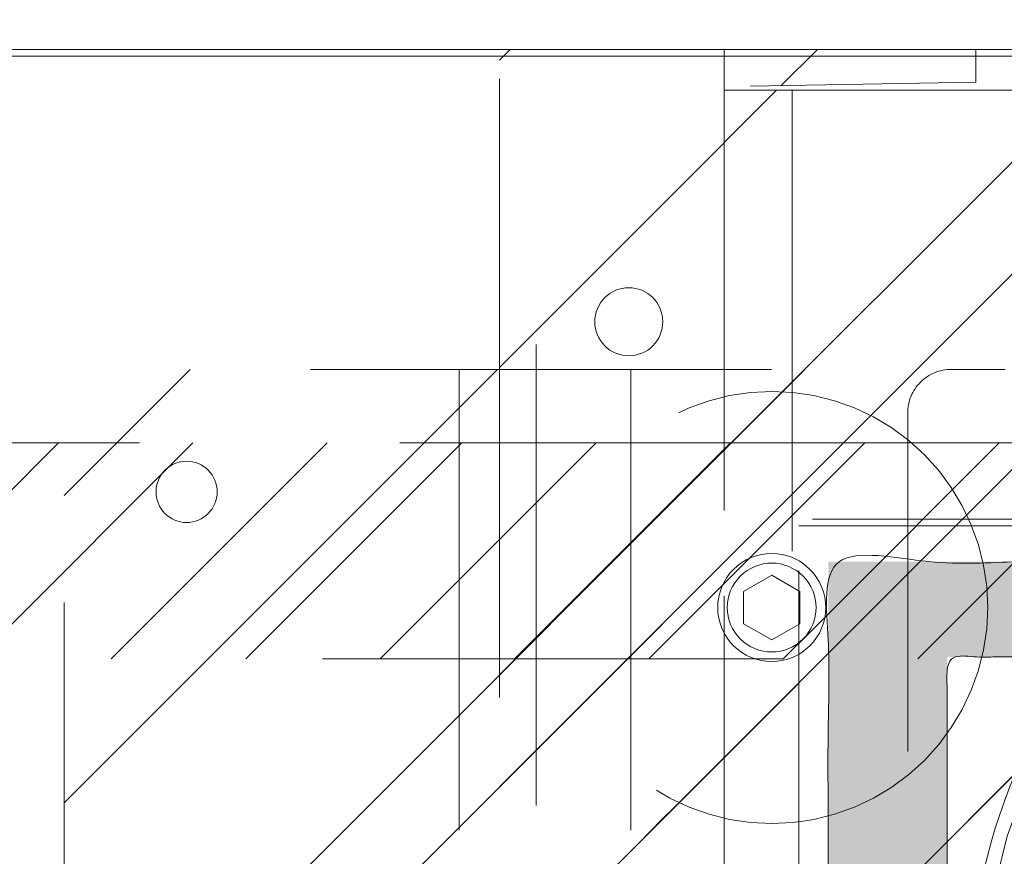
# Model space of a CAD drawing. Header units: inches. Extents: x -462 to -293, y -254 to -12.
# Tile 8 of 89: x -420.73 to -417.88, y -18.53 to -16.11. Entities that reach past the tile are written whole.
import ezdxf

# ---------------------------------------------------------------- set-up
doc = ezdxf.new("R2010")
doc.units = ezdxf.units.IN
doc.header["$LTSCALE"] = 32
doc.header["$MEASUREMENT"] = 0
doc.linetypes.add('Dash Style-1', pattern=[0.083328, 0.041656, -0.041672])
for name, color, linetype, lineweight in [('Black', 7, 'Continuous', 18), ('DashLine', 7, 'Dash Style-1', 13), ('DashLineFill', 7, 'Dash Style-1', 13), ('Drawing', 7, 'Continuous', 18), ('Metal-Black', 7, 'Continuous', 18), ('Metal-DeskStructure', 7, 'Continuous', 13), ('None', 7, 'Continuous', 18), ('Plastic-BracketCover', 7, 'Continuous', 13), ('SolidLine', 7, 'Continuous', 15), ('Wood_1-H', 7, 'Continuous', 13)]:
    doc.layers.add(name, color=color, linetype=linetype, lineweight=lineweight)
doc.layers.add('Electrical', color=1, linetype='Dash Style-1', lineweight=15, true_color=0xff0000)
doc.layers.add('Metal-Leg', color=7, linetype='Continuous', lineweight=18, true_color=0x4c4c4c)
pattern_1 = [(45, (0, 0), (-1.61301565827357, 1.935715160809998), []), (45, (-1.0608, 1.0608), (-0.4723460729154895, 0.4167612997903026), [])]

# ---------------------------------------------------------------- blocks, each defined once
blk = doc.blocks.new('Group-14')
at = {"layer": 'SolidLine', "flags": 128}
blk.add_lwpolyline([(-76.83070866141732, -2.559055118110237), (-29.66636220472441, -2.559055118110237), (-29.66636220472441, -2.578740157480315), (-76.83070866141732, -2.578740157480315)], close=True, dxfattribs=at)
blk = doc.blocks.new('Group-21')
at = {"layer": 'None'}
blk.add_blockref('Group-14', (0, 0), dxfattribs=at)
blk = doc.blocks.new('1BRPT8_Cover (2D)')
at = {"layer": 'DashLineFill', "linetype": 'Continuous', "lineweight": 13}
h = blk.add_hatch(dxfattribs=at)
h.set_pattern_fill('Steel', color=253, style=0, pattern_type=2)
h.set_pattern_definition(pattern_1)
h.paths.add_polyline_path([(-1.594488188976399, -8.763779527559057), (-2.322834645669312, -8.763779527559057), (-2.322834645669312, -8.751066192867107), (-2.826068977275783, -8.742282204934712), (-2.866441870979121, -8.70280193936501), (-2.866441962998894, -6.672971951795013), (-2.84717538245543, -6.653289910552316), (-2.322834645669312, -6.644137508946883), (-2.322834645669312, -6.584208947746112), (-2.847175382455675, -6.575056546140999), (-2.866441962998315, -6.555374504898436), (-2.866441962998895, -4.468247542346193), (-2.847175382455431, -4.448565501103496), (-2.322834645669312, -4.439413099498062), (-2.322834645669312, -4.37948453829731), (-2.847175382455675, -4.370332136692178), (-2.866441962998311, -4.350650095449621), (-2.866441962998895, -2.263523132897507), (-2.847175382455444, -2.243841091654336), (-2.322834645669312, -2.234688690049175), (-2.322834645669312, -2.174760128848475), (-2.847175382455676, -2.165607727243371), (-2.866441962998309, -2.145925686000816), (-2.866441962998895, -0.05879872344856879), (-2.847175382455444, -0.03911668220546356), (-2.322834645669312, -0.02996428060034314), (-2.322834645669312, 0.02996428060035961), (-2.847175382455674, 0.03911668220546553), (-2.866441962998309, 0.05879872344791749), (-2.866441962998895, 2.145925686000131), (-2.847175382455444, 2.165607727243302), (-2.322834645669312, 2.174760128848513), (-2.322834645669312, 2.234688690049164), (-2.847175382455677, 2.243841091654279), (-2.866441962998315, 2.263523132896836), (-2.866441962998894, 4.350650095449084), (-2.84717538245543, 4.37033213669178), (-2.322834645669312, 4.379484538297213), (-2.322834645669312, 4.439413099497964), (-2.847175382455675, 4.448565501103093), (-2.866441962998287, 4.46824754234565), (-2.865499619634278, 6.55537450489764), (-2.84717538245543, 6.575056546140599), (-2.322834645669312, 6.584208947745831), (-2.322834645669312, 6.644137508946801), (-2.847175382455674, 6.653289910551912), (-2.866441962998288, 6.672971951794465), (-2.866441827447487, 8.702801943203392), (-2.826068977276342, 8.742282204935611), (-1.594488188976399, 8.763779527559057), (-1.594488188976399, 8.858267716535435), (-2.97244094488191, 8.858267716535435), (-2.97244094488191, -8.858267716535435), (-1.594488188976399, -8.858267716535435)])
h = blk.add_hatch(dxfattribs=at)
h.set_pattern_fill('Steel', color=253, style=0, pattern_type=2)
h.set_pattern_definition(pattern_1)
h.paths.add_polyline_path([(-2.322834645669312, 8.858267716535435), (-2.322834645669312, -8.858267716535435), (-2.97244094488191, -8.858267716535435), (-2.97244094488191, 8.858267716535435)])
at = {"layer": 'DashLineFill', "flags": 128}
for points in [[(-1.594488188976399, -8.763779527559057), (-2.322834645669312, -8.763779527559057), (-2.322834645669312, -8.751066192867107), (-2.826068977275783, -8.742282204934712), (-2.866441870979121, -8.70280193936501), (-2.866441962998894, -6.672971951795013), (-2.84717538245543, -6.653289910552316), (-2.322834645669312, -6.644137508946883), (-2.322834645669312, -6.584208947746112), (-2.847175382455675, -6.575056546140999), (-2.866441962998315, -6.555374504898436), (-2.866441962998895, -4.468247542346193), (-2.847175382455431, -4.448565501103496), (-2.322834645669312, -4.439413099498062), (-2.322834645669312, -4.37948453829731), (-2.847175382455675, -4.370332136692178), (-2.866441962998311, -4.350650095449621), (-2.866441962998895, -2.263523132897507), (-2.847175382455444, -2.243841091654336), (-2.322834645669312, -2.234688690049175), (-2.322834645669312, -2.174760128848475), (-2.847175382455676, -2.165607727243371), (-2.866441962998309, -2.145925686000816), (-2.866441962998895, -0.05879872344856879), (-2.847175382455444, -0.03911668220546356), (-2.322834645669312, -0.02996428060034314), (-2.322834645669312, 0.02996428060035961), (-2.847175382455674, 0.03911668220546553), (-2.866441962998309, 0.05879872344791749), (-2.866441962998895, 2.145925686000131), (-2.847175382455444, 2.165607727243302), (-2.322834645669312, 2.174760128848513), (-2.322834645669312, 2.234688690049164), (-2.847175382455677, 2.243841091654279), (-2.866441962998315, 2.263523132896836), (-2.866441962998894, 4.350650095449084), (-2.84717538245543, 4.37033213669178), (-2.322834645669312, 4.379484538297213), (-2.322834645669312, 4.439413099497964), (-2.847175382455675, 4.448565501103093), (-2.866441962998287, 4.46824754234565), (-2.865499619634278, 6.55537450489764), (-2.84717538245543, 6.575056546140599), (-2.322834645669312, 6.584208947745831), (-2.322834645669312, 6.644137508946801), (-2.847175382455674, 6.653289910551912), (-2.866441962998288, 6.672971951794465), (-2.866441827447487, 8.702801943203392), (-2.826068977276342, 8.742282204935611), (-1.594488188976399, 8.763779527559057), (-1.594488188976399, 8.858267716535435), (-2.97244094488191, 8.858267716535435), (-2.97244094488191, -8.858267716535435), (-1.594488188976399, -8.858267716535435)], [(-2.322834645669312, 8.858267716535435), (-2.322834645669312, -8.858267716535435), (-2.97244094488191, -8.858267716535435), (-2.97244094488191, 8.858267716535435)]]:
    blk.add_lwpolyline(points, close=True, dxfattribs=at)
at = {"layer": 'SolidLine', "flags": 128}
blk.add_lwpolyline([(-2.500000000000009, 8.070866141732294), (-2.500473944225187, 8.061218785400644), (-2.501891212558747, 8.051664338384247), (-2.504238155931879, 8.042294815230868), (-2.507492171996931, 8.033200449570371), (-2.511621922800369, 8.024468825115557), (-2.516587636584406, 8.016184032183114), (-2.522341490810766, 8.008425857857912), (-2.528828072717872, 8.001269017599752), (-2.535984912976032, 7.994782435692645), (-2.543743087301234, 7.989028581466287), (-2.552027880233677, 7.984062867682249), (-2.560759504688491, 7.979933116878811), (-2.569853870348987, 7.976679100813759), (-2.579223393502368, 7.974332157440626), (-2.588777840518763, 7.972914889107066), (-2.598425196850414, 7.972440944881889), (-2.608072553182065, 7.972914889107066), (-2.61762700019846, 7.974332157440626), (-2.626996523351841, 7.976679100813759), (-2.636090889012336, 7.979933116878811), (-2.644822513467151, 7.984062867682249), (-2.653107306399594, 7.989028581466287), (-2.660865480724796, 7.994782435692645), (-2.668022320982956, 8.001269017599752), (-2.674508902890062, 8.008425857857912), (-2.680262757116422, 8.016184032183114), (-2.685228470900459, 8.024468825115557), (-2.689358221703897, 8.033200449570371), (-2.692612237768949, 8.042294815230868), (-2.694959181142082, 8.051664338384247), (-2.696376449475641, 8.061218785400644), (-2.696850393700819, 8.070866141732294), (-2.696376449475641, 8.080513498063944), (-2.694959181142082, 8.09006794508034), (-2.692612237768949, 8.09943746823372), (-2.689358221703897, 8.108531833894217), (-2.685228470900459, 8.117263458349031), (-2.680262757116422, 8.125548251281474), (-2.674508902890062, 8.133306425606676), (-2.668022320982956, 8.140463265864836), (-2.660865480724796, 8.146949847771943), (-2.653107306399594, 8.152703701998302), (-2.644822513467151, 8.157669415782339), (-2.636090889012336, 8.161799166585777), (-2.626996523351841, 8.165053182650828), (-2.61762700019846, 8.167400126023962), (-2.608072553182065, 8.168817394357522), (-2.598425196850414, 8.169291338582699), (-2.588777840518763, 8.168817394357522), (-2.579223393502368, 8.167400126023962), (-2.569853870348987, 8.165053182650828), (-2.560759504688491, 8.161799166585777), (-2.552027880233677, 8.157669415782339), (-2.543743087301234, 8.152703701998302), (-2.535984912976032, 8.146949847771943), (-2.528828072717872, 8.140463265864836), (-2.522341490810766, 8.133306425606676), (-2.516587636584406, 8.125548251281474), (-2.511621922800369, 8.117263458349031), (-2.507492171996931, 8.108531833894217), (-2.504238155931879, 8.09943746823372), (-2.501891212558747, 8.09006794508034), (-2.500473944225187, 8.080513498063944)], close=True, dxfattribs=at)
blk = doc.blocks.new('1BRPT9-Bracket (2D)')
at = {"layer": 'DashLineFill', "linetype": 'Continuous', "lineweight": 13}
h = blk.add_hatch(dxfattribs=at)
h.set_pattern_fill('Steel', color=253, style=0, pattern_type=2)
h.set_pattern_definition(pattern_1)
edge = h.paths.add_edge_path()
edge.add_arc((1.677931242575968, -8.488188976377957), 0.2519685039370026, 269.999999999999, 360.0000000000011)
edge.add_line((1.929899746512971, -8.488188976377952), (1.929899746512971, -7.480314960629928))
edge.add_line((1.929899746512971, -7.480314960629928), (2.323600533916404, -7.480314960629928))
edge.add_line((2.323600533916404, -7.480314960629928), (2.323600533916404, 7.461135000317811))
edge.add_line((2.323600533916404, 7.461135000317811), (1.929899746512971, 7.480314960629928))
edge.add_line((1.929899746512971, 7.480314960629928), (1.929899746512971, 8.488188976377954))
edge.add_arc((1.677931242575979, 8.488188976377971), 0.2519685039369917, 359.999999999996, 450.0000000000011)
edge.add_line((1.677931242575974, 8.740157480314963), (-2.32206875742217, 8.740157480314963))
edge.add_line((-2.32206875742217, 8.740157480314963), (-2.32206875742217, -8.74015748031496))
edge.add_line((-2.32206875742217, -8.74015748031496), (1.677931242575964, -8.74015748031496))
at = {"layer": 'DashLineFill'}
blk.add_line((-2.125218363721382, 8.740157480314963), (-2.125218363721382, -8.74015748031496), dxfattribs=at)
at = {"layer": 'DashLineFill', "flags": 128}
blk.add_lwpolyline([(1.677931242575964, -8.74015748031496, 0.4142135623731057), (1.929899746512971, -8.488188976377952), (1.929899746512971, -7.480314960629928), (2.323600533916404, -7.480314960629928), (2.323600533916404, 7.461135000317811), (1.929899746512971, 7.480314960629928), (1.929899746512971, 8.488188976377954, 0.4142135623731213), (1.677931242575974, 8.740157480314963), (-2.32206875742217, 8.740157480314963), (-2.32206875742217, -8.74015748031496)], format="xyb", close=True, dxfattribs=at)
blk = doc.blocks.new('Group-52')
at = {"layer": 'DashLineFill', "linetype": 'Continuous', "lineweight": 13}
h = blk.add_hatch(dxfattribs=at)
h.set_pattern_fill('Steel', color=253, style=0, pattern_type=2)
h.set_pattern_definition(pattern_1)
h.paths.add_polyline_path([(-2.066929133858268, 1.397637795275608), (2.066929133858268, 1.397637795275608), (2.066929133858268, 0.1377952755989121), (2.106299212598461, 0.1377952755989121), (2.106299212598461, -0.1377952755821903), (2.066929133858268, -0.1377952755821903), (2.066929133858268, -5.275590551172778), (2.106299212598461, -5.275590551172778), (2.106299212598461, -5.55118110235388), (2.066929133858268, -5.55118110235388), (2.066929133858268, -5.82677165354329), (-2.066929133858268, -5.82677165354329), (-2.066929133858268, -5.55118110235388), (-2.106299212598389, -5.55118110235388), (-2.106299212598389, -5.275590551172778), (-2.066929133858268, -5.275590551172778), (-2.066929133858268, -0.1377952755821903), (-2.106299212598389, -0.1377952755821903), (-2.106299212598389, 0.1377952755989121), (-2.066929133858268, 0.1377952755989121)])
at = {"layer": 'DashLineFill', "flags": 128}
blk.add_lwpolyline([(-2.066929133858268, 1.397637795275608), (2.066929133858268, 1.397637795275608), (2.066929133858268, 0.1377952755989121), (2.106299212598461, 0.1377952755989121), (2.106299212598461, -0.1377952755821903), (2.066929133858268, -0.1377952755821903), (2.066929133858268, -5.275590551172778), (2.106299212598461, -5.275590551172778), (2.106299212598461, -5.55118110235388), (2.066929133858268, -5.55118110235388), (2.066929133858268, -5.82677165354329), (-2.066929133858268, -5.82677165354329), (-2.066929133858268, -5.55118110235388), (-2.106299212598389, -5.55118110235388), (-2.106299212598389, -5.275590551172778), (-2.066929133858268, -5.275590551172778), (-2.066929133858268, -0.1377952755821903), (-2.106299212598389, -0.1377952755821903), (-2.106299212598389, 0.1377952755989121), (-2.066929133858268, 0.1377952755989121)], close=True, dxfattribs=at)
blk = doc.blocks.new('TL14_upper_leg (2D)')
at = {"layer": 'DashLine', "color": 7}
blk.add_blockref('Group-52', (0, 0), dxfattribs=at)
blk = doc.blocks.new('Group-54')
at = {"layer": 'Metal-DeskStructure', "linetype": 'Continuous', "lineweight": 0, "true_color": 0xff0000}
h = blk.add_hatch(color=1, dxfattribs=at)
h.paths.add_polyline_path([(-2.021668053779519, -1.274606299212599), (-2.021668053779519, 1.274606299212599), (-0.9063873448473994, 1.274606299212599), (-0.825984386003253, 1.273487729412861), (-0.7505603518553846, 1.270132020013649), (-0.6801152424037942, 1.264539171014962), (-0.6146490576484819, 1.256709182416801), (-0.5541617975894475, 1.246642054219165), (-0.4986534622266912, 1.234337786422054), (-0.4481240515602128, 1.219796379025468), (-0.4025735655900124, 1.203017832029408), (-0.3605890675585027, 1.18341340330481), (-0.3207576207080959, 1.160394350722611), (-0.2830792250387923, 1.133960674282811), (-0.2475538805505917, 1.10411237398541), (-0.2141815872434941, 1.070849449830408), (-0.1829623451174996, 1.034171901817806), (-0.1538961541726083, 0.9940797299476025), (-0.1269830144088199, 0.9505729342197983), (-0.1027611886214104, 0.9047532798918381), (-0.08176893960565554, 0.8577225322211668), (-0.06400626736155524, 0.8094806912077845), (-0.04947317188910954, 0.7600277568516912), (-0.03816965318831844, 0.7093637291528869), (-0.03009571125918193, 0.6574886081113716), (-0.02525134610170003, 0.604402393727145), (-0.02363655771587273, 0.5501050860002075), (-0.02630264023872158, 0.4809719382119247), (-0.03430088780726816, 0.4145973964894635), (-0.04763130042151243, 0.3509814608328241), (-0.06629387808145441, 0.2901241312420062), (-0.09028862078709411, 0.23202540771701), (-0.1196155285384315, 0.1766852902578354), (-0.1542746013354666, 0.1241037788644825), (-0.1942658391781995, 0.0742808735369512), (-0.2398415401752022, 0.02804076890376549), (-0.2912540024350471, -0.01379234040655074), (-0.3485032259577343, -0.05121845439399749), (-0.4115892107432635, -0.08423757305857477), (-0.4805119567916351, -0.1128496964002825), (-0.5552714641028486, -0.1370548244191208), (-0.6358677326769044, -0.1568529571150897), (-0.7223007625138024, -0.172244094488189), (-0.6914852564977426, -0.1878368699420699), (-0.6625536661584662, -0.2033960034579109), (-0.6355059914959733, -0.2189214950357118), (-0.6103422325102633, -0.2344133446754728), (-0.5870623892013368, -0.2498715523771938), (-0.5656664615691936, -0.2652961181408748), (-0.5461544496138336, -0.2806870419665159), (-0.528526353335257, -0.2960443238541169), (-0.4937411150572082, -0.3297530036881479), (-0.4593595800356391, -0.3652110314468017), (-0.4253817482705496, -0.4024184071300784), (-0.3918076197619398, -0.4413751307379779), (-0.3586371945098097, -0.4820812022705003), (-0.3258704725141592, -0.5245366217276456), (-0.2935074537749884, -0.5687413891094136), (-0.2615481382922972, -0.6146955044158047), (0.1636796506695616, -1.274606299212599), (-0.2335580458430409, -1.274606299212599), (-0.5618991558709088, -0.7707919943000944), (-0.5969114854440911, -0.7177646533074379), (-0.6303594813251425, -0.667950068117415), (-0.6622431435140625, -0.6213482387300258), (-0.6925624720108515, -0.57795916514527), (-0.7213174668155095, -0.5377828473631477), (-0.7485081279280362, -0.5008192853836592), (-0.7741344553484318, -0.4670684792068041), (-0.7981964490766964, -0.4365304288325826), (-0.8211735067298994, -0.408532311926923), (-0.8435450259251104, -0.3824013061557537), (-0.8653110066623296, -0.3581374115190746), (-0.8864714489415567, -0.3357406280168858), (-0.907026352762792, -0.3152109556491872), (-0.9269757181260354, -0.2965483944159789), (-0.9463195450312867, -0.2797529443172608), (-0.9650578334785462, -0.264824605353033), (-0.9835185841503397, -0.2513512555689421), (-1.002029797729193, -0.2389207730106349), (-1.020591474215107, -0.2275331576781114), (-1.03920361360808, -0.2171884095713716), (-1.057866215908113, -0.2078865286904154), (-1.076579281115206, -0.1996275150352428), (-1.09534280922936, -0.192411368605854), (-1.114156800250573, -0.1862380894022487), (-1.129261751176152, -0.182958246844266), (-1.146587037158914, -0.1801157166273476), (-1.166132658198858, -0.1777104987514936), (-1.187898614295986, -0.1757425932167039), (-1.211884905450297, -0.1742120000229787), (-1.238091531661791, -0.1731187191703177), (-1.266518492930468, -0.1724627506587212), (-1.297165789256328, -0.172244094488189), (-1.677179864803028, -0.172244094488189), (-1.677179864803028, -1.274606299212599)])
h.paths.add_polyline_path([(-1.677179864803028, 0.1033464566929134), (-0.9720553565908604, 0.1033464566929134), (-0.9173711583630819, 0.1041370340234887), (-0.8658156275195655, 0.1065087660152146), (-0.8173887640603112, 0.1104616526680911), (-0.7720905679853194, 0.1159956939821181), (-0.7299210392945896, 0.1231108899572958), (-0.6908801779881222, 0.131807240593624), (-0.654967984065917, 0.1420847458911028), (-0.6221844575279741, 0.1539434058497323), (-0.591907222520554, 0.1675514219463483), (-0.5635139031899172, 0.183076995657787), (-0.5370044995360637, 0.2005201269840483), (-0.5123790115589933, 0.2198808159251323), (-0.4896374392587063, 0.2411590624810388), (-0.4687797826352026, 0.2643548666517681), (-0.4498060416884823, 0.2894682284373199), (-0.4327162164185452, 0.3164991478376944), (-0.4175775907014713, 0.3447916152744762), (-0.4044574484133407, 0.3736896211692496), (-0.3933557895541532, 0.4031931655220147), (-0.3842726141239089, 0.4333022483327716), (-0.3772079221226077, 0.4640168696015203), (-0.3721617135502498, 0.4953370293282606), (-0.369133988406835, 0.5272627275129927), (-0.3681247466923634, 0.5597939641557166), (-0.3700927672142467, 0.6066395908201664), (-0.3759968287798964, 0.6513658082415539), (-0.3858369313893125, 0.693972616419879), (-0.399613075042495, 0.7344600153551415), (-0.417325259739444, 0.7728280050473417), (-0.4389734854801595, 0.8090765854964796), (-0.4645577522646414, 0.8432057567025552), (-0.4940780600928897, 0.8752155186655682), (-0.5278540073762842, 0.9042311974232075), (-0.5662051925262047, 0.9293781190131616), (-0.609131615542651, 0.9506562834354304), (-0.6566332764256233, 0.9680656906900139), (-0.7087101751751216, 0.9816063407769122), (-0.7653623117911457, 0.9912782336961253), (-0.8265896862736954, 0.9970813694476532), (-0.8923922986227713, 0.9990157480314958), (-1.677179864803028, 0.9990157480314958)])
at = {"layer": 'Metal-DeskStructure', "color": 7}
for points, knots in [([(-2.021668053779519, -1.274606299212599), (-2.021668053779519, 0), (-2.021668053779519, 1.274606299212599), (-1.464027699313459, 1.274606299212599), (-0.5748176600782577, 1.274606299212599), (-0.2303294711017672, 1.131429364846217), (-0.02363655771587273, 0.7697165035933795), (-0.02363655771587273, 0.2680552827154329), (-0.3648951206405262, -0.1194935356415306), (-0.7223007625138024, -0.172244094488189), (-0.595270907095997, -0.2346824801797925), (-0.528526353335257, -0.2960443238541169), (-0.3885779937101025, -0.4273803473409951), (-0.2615481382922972, -0.6146955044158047), (-0.04893424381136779, -0.9446509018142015), (0.1636796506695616, -1.274606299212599), (-0.03493919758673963, -1.274606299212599), (-0.2335580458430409, -1.274606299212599), (-0.397728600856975, -1.022699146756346), (-0.561899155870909, -0.7707919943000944), (-0.7050771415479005, -0.5522571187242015), (-0.8913157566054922, -0.3208037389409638), (-1.0387999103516, -0.2088454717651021), (-1.114156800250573, -0.1862380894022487), (-1.170135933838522, -0.172244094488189), (-1.487172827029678, -0.172244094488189), (-1.677179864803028, -0.172244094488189), (-1.677179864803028, -0.7234251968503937), (-1.677179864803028, -1.274606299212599), (-1.849423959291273, -1.274606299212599), (-2.021668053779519, -1.274606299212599)], [0, 0, 0, 0.1376097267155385, 0.1376097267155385, 0.1978139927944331, 0.2336110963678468, 0.2694081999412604, 0.305205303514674, 0.3511799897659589, 0.3971546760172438, 0.3971546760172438, 0.415167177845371, 0.415167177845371, 0.4532969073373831, 0.4532969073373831, 0.5194264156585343, 0.5194264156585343, 0.5528882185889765, 0.5528882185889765, 0.6035447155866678, 0.6035447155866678, 0.6475600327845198, 0.6915753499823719, 0.735590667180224, 0.735590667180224, 0.7678723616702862, 0.8161582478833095, 0.8161582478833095, 0.95622815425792, 0.95622815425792, 1, 1, 1]), ([(-1.677179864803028, 0.1033464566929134), (-1.324617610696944, 0.1033464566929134), (-0.7470612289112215, 0.1033464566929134), (-0.4973076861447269, 0.2045403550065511), (-0.3681247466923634, 0.4284579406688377), (-0.3681247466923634, 0.7514152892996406), (-0.620031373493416, 0.9990157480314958), (-1.2847860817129, 0.9990157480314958), (-1.677179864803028, 0.9990157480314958), (-1.677179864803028, 0.5511811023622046), (-1.677179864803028, 0.1033464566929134)], [0, 0, 0, 0.1307339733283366, 0.2141642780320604, 0.2975945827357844, 0.3810248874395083, 0.5027510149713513, 0.6244771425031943, 0.7998494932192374, 0.7998494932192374, 1, 1, 1])]:
    blk.add_open_spline(points, degree=2, knots=knots, dxfattribs=at)
blk = doc.blocks.new('SlateLegLocator-R3')
at = {"color": 255, "linetype": 'Dash Style-1', "lineweight": 5}
blk.add_wipeout([(-2.106299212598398, 1.3779527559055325), (2.1062992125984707, 1.3779527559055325), (2.1062992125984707, -5.807086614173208), (-2.106299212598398, -5.807086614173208)], dxfattribs=at).dxf.layer = 'Black'
at = {"layer": 'Black', "linetype": 'Dash Style-1', "lineweight": 5, "flags": 128}
blk.add_lwpolyline([(-2.106299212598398, 1.377952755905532), (2.10629921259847, 1.377952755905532), (2.10629921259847, -5.807086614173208), (-2.106299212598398, -5.807086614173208)], close=True, dxfattribs=at)
at = {"layer": 'Metal-DeskStructure', "color": 7}
blk.add_blockref('Group-54', (0, 0), dxfattribs=at)
blk = doc.blocks.new('ReturnEnd-R3 (2D)')
at = {"layer": 'Metal-Black', "color": 7}
blk.add_blockref('1BRPT9-Bracket (2D)', (-0.0001991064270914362, -6.10236220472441), dxfattribs=at)
at = {"layer": 'Metal-Leg', "color": 7}
blk.add_blockref('TL14_upper_leg (2D)', (0, 0), dxfattribs=at)
at = {"layer": 'Plastic-BracketCover', "color": 7}
blk.add_blockref('1BRPT8_Cover (2D)', (-0.0001991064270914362, -6.10236220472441), dxfattribs=at)
at = {"layer": 'Metal-DeskStructure', "color": 7}
blk.add_blockref('SlateLegLocator-R3', (0, 0), dxfattribs=at)
blk = doc.blocks.new('Group-66')
at = {"layer": 'None'}
blk.add_blockref('Group-21', (0, 0), dxfattribs=at)
at = {"layer": 'SolidLine', "color": 7}
blk.add_blockref('ReturnEnd-R3 (2D)', (-68.97637795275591, -5.31496062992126), dxfattribs=at)
blk = doc.blocks.new('SL Runoff Utility L Desk2 (2D)')
at = {"layer": 'None'}
blk.add_blockref('Group-66', (0, 0), dxfattribs=at)
at = {"layer": 'Drawing', "color": 0, "flags": 1}
for tag in ['Tag', 'Catalog', 'Option1', 'Option2', 'Option3', 'Option4', 'Option5', 'Option6', 'Option7', 'Option8', 'Option9', 'Option10', 'Option11', 'Option12', 'Custom', 'FinishGroup', 'Discount', 'Item2', 'Item3', 'Item6', 'Item9', 'Item10', 'Item12', 'Item13', 'Item16', 'Item19', 'Item20', 'Item21', 'Item22', 'Item23', 'Item24', 'Item25', 'Item8', 'Item18', 'Item1', 'Item4', 'Item5', 'Item7', 'Item11', 'Item14', 'Item15', 'Item17']:
    blk.add_attdef(tag, (-64.77952755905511, -74.68547244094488), '', height=0.007086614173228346, dxfattribs=at)
blk = doc.blocks.new('1BP8DW-Leveler (2D)')
at = {"layer": 'DashLine', "flags": 128}
for points in [[(0.625, -1.786516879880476e-14), (0.6219904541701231, -0.06126071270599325), (0.6129908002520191, -0.1219314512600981), (0.5980877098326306, -0.1814279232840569), (0.5774247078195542, -0.2391771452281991), (0.551200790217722, -0.2946229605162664), (0.5196685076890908, -0.3472313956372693), (0.4831315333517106, -0.3964958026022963), (0.4419417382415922, -0.4419417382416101), (0.3964958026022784, -0.4831315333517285), (0.3472313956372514, -0.5196685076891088), (0.2946229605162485, -0.5512007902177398), (0.2391771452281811, -0.5774247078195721), (0.181427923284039, -0.5980877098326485), (0.1219314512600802, -0.612990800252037), (0.06126071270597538, -0.6219904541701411), (0, -0.625000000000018), (-0.06126071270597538, -0.6219904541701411), (-0.1219314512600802, -0.612990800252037), (-0.181427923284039, -0.5980877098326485), (-0.2391771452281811, -0.5774247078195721), (-0.2946229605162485, -0.5512007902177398), (-0.3472313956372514, -0.5196685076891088), (-0.3964958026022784, -0.4831315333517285), (-0.4419417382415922, -0.4419417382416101), (-0.4831315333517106, -0.3964958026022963), (-0.5196685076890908, -0.3472313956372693), (-0.551200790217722, -0.2946229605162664), (-0.5774247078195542, -0.2391771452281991), (-0.5980877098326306, -0.1814279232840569), (-0.6129908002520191, -0.1219314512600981), (-0.6219904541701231, -0.06126071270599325), (-0.625, -1.786516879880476e-14), (-0.6219904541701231, 0.06126071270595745), (-0.6129908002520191, 0.1219314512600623), (-0.5980877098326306, 0.1814279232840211), (-0.5774247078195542, 0.2391771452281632), (-0.551200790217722, 0.2946229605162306), (-0.5196685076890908, 0.3472313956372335), (-0.4831315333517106, 0.3964958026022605), (-0.4419417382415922, 0.4419417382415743), (-0.3964958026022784, 0.4831315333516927), (-0.3472313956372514, 0.5196685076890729), (-0.2946229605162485, 0.5512007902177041), (-0.2391771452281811, 0.5774247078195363), (-0.181427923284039, 0.5980877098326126), (-0.1219314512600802, 0.6129908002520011), (-0.06126071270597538, 0.6219904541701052), (0, 0.6249999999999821), (0.06126071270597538, 0.6219904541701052), (0.1219314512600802, 0.6129908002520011), (0.181427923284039, 0.5980877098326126), (0.2391771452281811, 0.5774247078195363), (0.2946229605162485, 0.5512007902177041), (0.3472313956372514, 0.5196685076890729), (0.3964958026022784, 0.4831315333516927), (0.4419417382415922, 0.4419417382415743), (0.4831315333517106, 0.3964958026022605), (0.5196685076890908, 0.3472313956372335), (0.551200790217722, 0.2946229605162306), (0.5774247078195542, 0.2391771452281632), (0.5980877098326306, 0.1814279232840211), (0.6129908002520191, 0.1219314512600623), (0.6219904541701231, 0.06126071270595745)], [(0, 0.1562499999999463), (0.01531517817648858, 0.1554976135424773), (0.03048286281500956, 0.1532477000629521), (0.04535698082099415, 0.1495219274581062), (0.05979428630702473, 0.1443561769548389), (0.07365574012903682, 0.1378001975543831), (0.08680784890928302, 0.129917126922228), (0.09912395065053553, 0.1207828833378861), (0.1104854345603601, 0.1104854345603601), (0.1207828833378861, 0.09912395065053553), (0.129917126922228, 0.08680784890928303), (0.1378001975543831, 0.0736557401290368), (0.1443561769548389, 0.05979428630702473), (0.1495219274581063, 0.04535698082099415), (0.1532477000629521, 0.03048286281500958), (0.1554976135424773, 0.01531517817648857), (0.1562499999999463, 9.56755311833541e-18), (0.1554976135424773, -0.01531517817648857), (0.1532477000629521, -0.03048286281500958), (0.1495219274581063, -0.04535698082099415), (0.1443561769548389, -0.05979428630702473), (0.1378001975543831, -0.0736557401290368), (0.129917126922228, -0.08680784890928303), (0.1207828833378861, -0.09912395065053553), (0.1104854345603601, -0.1104854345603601), (0.09912395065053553, -0.1207828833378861), (0.08680784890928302, -0.129917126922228), (0.07365574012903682, -0.1378001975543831), (0.05979428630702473, -0.1443561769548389), (0.04535698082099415, -0.1495219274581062), (0.03048286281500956, -0.1532477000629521), (0.01531517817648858, -0.1554976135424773), (0, -0.1562499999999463), (-0.01531517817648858, -0.1554976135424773), (-0.03048286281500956, -0.1532477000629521), (-0.04535698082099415, -0.1495219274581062), (-0.05979428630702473, -0.1443561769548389), (-0.07365574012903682, -0.1378001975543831), (-0.08680784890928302, -0.129917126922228), (-0.09912395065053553, -0.1207828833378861), (-0.1104854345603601, -0.1104854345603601), (-0.1207828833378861, -0.09912395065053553), (-0.129917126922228, -0.08680784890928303), (-0.1378001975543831, -0.0736557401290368), (-0.1443561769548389, -0.05979428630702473), (-0.1495219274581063, -0.04535698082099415), (-0.1532477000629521, -0.03048286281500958), (-0.1554976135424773, -0.01531517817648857), (-0.1562499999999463, 9.56755311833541e-18), (-0.1554976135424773, 0.01531517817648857), (-0.1532477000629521, 0.03048286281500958), (-0.1495219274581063, 0.04535698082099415), (-0.1443561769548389, 0.05979428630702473), (-0.1378001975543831, 0.0736557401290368), (-0.129917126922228, 0.08680784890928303), (-0.1207828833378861, 0.09912395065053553), (-0.1104854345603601, 0.1104854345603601), (-0.09912395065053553, 0.1207828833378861), (-0.08680784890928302, 0.129917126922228), (-0.07365574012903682, 0.1378001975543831), (-0.05979428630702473, 0.1443561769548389), (-0.04535698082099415, 0.1495219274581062), (-0.03048286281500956, 0.1532477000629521), (-0.01531517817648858, 0.1554976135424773)], [(5.740531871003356e-18, 0.09374999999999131), (-0.08118988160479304, 0.04687499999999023), (-0.08118988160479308, -0.04687500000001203), (-1.722159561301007e-17, -0.09375000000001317), (0.08118988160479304, -0.04687500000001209), (0.08118988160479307, 0.0468749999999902)]]:
    blk.add_lwpolyline(points, close=True, dxfattribs=at)
blk = doc.blocks.new('1BRPFX-Ped_Plate (2D)')
at = {"layer": 'DashLineFill', "linetype": 'Continuous', "lineweight": 13}
h = blk.add_hatch(dxfattribs=at)
h.set_pattern_fill('Steel', color=253, style=0, pattern_type=2)
h.set_pattern_definition(pattern_1)
edge = h.paths.add_edge_path()
edge.add_arc((-4.145669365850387, -1.704724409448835), 0.125984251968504, 180, 270.0000000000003)
edge.add_line((-4.145669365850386, -1.830708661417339), (4.145669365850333, -1.830708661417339))
edge.add_arc((4.145669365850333, -1.704724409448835), 0.125984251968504, 270.0000000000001, 360)
edge.add_line((4.271653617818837, -1.704724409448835), (4.271653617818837, 1.704724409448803))
edge.add_arc((4.145669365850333, 1.704724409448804), 0.1259842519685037, 359.9999999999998, 450.0000000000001)
edge.add_line((4.145669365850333, 1.830708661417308), (-4.145669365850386, 1.830708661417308))
edge.add_arc((-4.145669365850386, 1.704724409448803), 0.1259842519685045, 89.99999999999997, 179.9999999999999)
edge.add_line((-4.271653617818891, 1.704724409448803), (-4.271653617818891, -1.704724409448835))
at = {"layer": 'DashLine'}
for p, q in [((-3.129110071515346, 1.830708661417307), (-3.129110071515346, -1.83070866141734)), ((-2.632295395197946, 1.830708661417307), (-2.632295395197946, -1.83070866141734))]:
    blk.add_line(p, q, dxfattribs=at)
at = {"layer": 'DashLineFill', "flags": 128}
blk.add_lwpolyline([(-4.271653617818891, -1.704724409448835, 0.4142135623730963), (-4.145669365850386, -1.830708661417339), (4.145669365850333, -1.830708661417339, 0.4142135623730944), (4.271653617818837, -1.704724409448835), (4.271653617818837, 1.704724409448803, 0.4142135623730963), (4.145669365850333, 1.830708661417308), (-4.145669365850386, 1.830708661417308, 0.4142135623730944), (-4.271653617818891, 1.704724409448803)], format="xyb", close=True, dxfattribs=at)
at = {"layer": 'SolidLine', "flags": 128}
for points in [[(-3.91732290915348, 1.564960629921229), (-3.908640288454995, 1.564534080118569), (-3.900041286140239, 1.563258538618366), (-3.891608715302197, 1.561146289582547), (-3.883423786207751, 1.558217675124), (-3.875565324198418, 1.554500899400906), (-3.868109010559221, 1.550031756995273), (-3.861126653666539, 1.544853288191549), (-3.854685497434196, 1.539015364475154), (-3.848847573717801, 1.53257420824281), (-3.843669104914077, 1.525591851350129), (-3.839199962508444, 1.518135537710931), (-3.835483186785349, 1.510277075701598), (-3.832554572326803, 1.502092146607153), (-3.830442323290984, 1.493659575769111), (-3.82916678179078, 1.485060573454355), (-3.828740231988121, 1.47637795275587), (-3.82916678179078, 1.467695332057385), (-3.830442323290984, 1.459096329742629), (-3.832554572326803, 1.450663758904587), (-3.835483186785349, 1.442478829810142), (-3.839199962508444, 1.434620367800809), (-3.843669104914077, 1.427164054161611), (-3.848847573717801, 1.42018169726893), (-3.854685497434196, 1.413740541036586), (-3.861126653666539, 1.407902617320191), (-3.868109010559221, 1.402724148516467), (-3.875565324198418, 1.398255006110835), (-3.883423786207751, 1.39453823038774), (-3.891608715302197, 1.391609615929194), (-3.900041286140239, 1.389497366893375), (-3.908640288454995, 1.388221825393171), (-3.91732290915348, 1.387795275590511), (-3.926005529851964, 1.388221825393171), (-3.93460453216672, 1.389497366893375), (-3.943037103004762, 1.391609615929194), (-3.951222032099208, 1.39453823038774), (-3.95908049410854, 1.398255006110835), (-3.966536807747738, 1.402724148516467), (-3.97351916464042, 1.407902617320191), (-3.979960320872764, 1.413740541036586), (-3.985798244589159, 1.42018169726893), (-3.990976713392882, 1.427164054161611), (-3.995445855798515, 1.434620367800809), (-3.99916263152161, 1.442478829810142), (-4.002091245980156, 1.450663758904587), (-4.004203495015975, 1.459096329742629), (-4.005479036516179, 1.467695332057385), (-4.005905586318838, 1.47637795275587), (-4.005479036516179, 1.485060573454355), (-4.004203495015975, 1.493659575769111), (-4.002091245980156, 1.502092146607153), (-3.99916263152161, 1.510277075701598), (-3.995445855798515, 1.518135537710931), (-3.990976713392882, 1.525591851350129), (-3.985798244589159, 1.53257420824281), (-3.979960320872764, 1.539015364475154), (-3.97351916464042, 1.544853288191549), (-3.966536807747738, 1.550031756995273), (-3.95908049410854, 1.554500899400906), (-3.951222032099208, 1.558217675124), (-3.943037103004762, 1.561146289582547), (-3.93460453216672, 1.563258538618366), (-3.926005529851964, 1.564534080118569)], [(-2.224409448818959, 1.270275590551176), (-2.211810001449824, 1.269656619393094), (-2.199331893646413, 1.267805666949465), (-2.1870952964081, 1.264740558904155), (-2.175218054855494, 1.260490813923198), (-2.163814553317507, 1.255097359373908), (-2.152994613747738, 1.248612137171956), (-2.142862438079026, 1.241097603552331), (-2.13351560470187, 1.232626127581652), (-2.12504412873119, 1.223279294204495), (-2.117529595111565, 1.213147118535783), (-2.111044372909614, 1.202327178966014), (-2.105650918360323, 1.190923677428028), (-2.101401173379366, 1.179046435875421), (-2.098336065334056, 1.166809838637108), (-2.096485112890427, 1.154331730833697), (-2.095866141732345, 1.141732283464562), (-2.096485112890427, 1.129132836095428), (-2.098336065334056, 1.116654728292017), (-2.101401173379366, 1.104418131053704), (-2.105650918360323, 1.092540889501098), (-2.111044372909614, 1.081137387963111), (-2.117529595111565, 1.070317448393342), (-2.12504412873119, 1.06018527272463), (-2.13351560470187, 1.050838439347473), (-2.142862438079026, 1.042366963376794), (-2.152994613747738, 1.034852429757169), (-2.163814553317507, 1.028367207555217), (-2.175218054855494, 1.022973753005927), (-2.1870952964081, 1.01872400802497), (-2.199331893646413, 1.01565889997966), (-2.211810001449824, 1.013807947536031), (-2.224409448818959, 1.013188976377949), (-2.237008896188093, 1.013807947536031), (-2.249487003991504, 1.01565889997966), (-2.261723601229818, 1.01872400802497), (-2.273600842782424, 1.022973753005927), (-2.28500434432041, 1.028367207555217), (-2.295824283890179, 1.034852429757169), (-2.305956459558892, 1.042366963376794), (-2.315303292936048, 1.050838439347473), (-2.323774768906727, 1.06018527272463), (-2.331289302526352, 1.070317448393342), (-2.337774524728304, 1.081137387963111), (-2.343167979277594, 1.092540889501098), (-2.347417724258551, 1.104418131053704), (-2.350482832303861, 1.116654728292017), (-2.35233378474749, 1.129132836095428), (-2.352952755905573, 1.141732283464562), (-2.35233378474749, 1.154331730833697), (-2.350482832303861, 1.166809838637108), (-2.347417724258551, 1.179046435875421), (-2.343167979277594, 1.190923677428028), (-2.337774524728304, 1.202327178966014), (-2.331289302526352, 1.213147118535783), (-2.323774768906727, 1.223279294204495), (-2.315303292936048, 1.232626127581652), (-2.305956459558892, 1.241097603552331), (-2.295824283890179, 1.248612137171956), (-2.28500434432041, 1.255097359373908), (-2.273600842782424, 1.260490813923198), (-2.261723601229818, 1.264740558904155), (-2.249487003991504, 1.267805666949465), (-2.237008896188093, 1.269656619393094)]]:
    blk.add_lwpolyline(points, close=True, dxfattribs=at)
at = {"layer": 'Metal-Black', "color": 7}
blk.add_blockref('1BP8DW-Leveler (2D)', (-2.224409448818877, 1.141732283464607), dxfattribs=at)
blk = doc.blocks.new('1BRPFY-Leg_Plate (2D)')
at = {"layer": 'DashLineFill', "linetype": 'Continuous', "lineweight": 13}
h = blk.add_hatch(dxfattribs=at)
h.set_pattern_fill('Steel', color=253, style=0, pattern_type=2)
h.set_pattern_definition(pattern_1)
edge = h.paths.add_edge_path()
edge.add_arc((-1.704724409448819, -1.704724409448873), 0.125984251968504, 179.9999999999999, 269.9999999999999)
edge.add_line((-1.704724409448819, -1.830708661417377), (1.704724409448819, -1.830708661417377))
edge.add_arc((1.704724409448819, -1.704724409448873), 0.125984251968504, 270.0000000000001, 360.0000000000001)
edge.add_line((1.830708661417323, -1.704724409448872), (1.830708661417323, 1.704724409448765))
edge.add_arc((1.704724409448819, 1.704724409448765), 0.1259842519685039, 0, 90)
edge.add_line((1.704724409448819, 1.830708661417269), (-1.704724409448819, 1.830708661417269))
edge.add_arc((-1.704724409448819, 1.704724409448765), 0.1259842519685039, 90, 180)
edge.add_line((-1.830708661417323, 1.704724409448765), (-1.830708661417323, -1.704724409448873))
at = {"layer": 'DashLineFill', "flags": 128}
blk.add_lwpolyline([(-1.830708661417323, -1.704724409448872, 0.414213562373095), (-1.704724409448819, -1.830708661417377), (1.704724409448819, -1.830708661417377, 0.414213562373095), (1.830708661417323, -1.704724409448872), (1.830708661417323, 1.704724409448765, 0.414213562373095), (1.704724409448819, 1.830708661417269), (-1.704724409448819, 1.830708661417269, 0.414213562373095), (-1.830708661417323, 1.704724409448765)], format="xyb", close=True, dxfattribs=at)
blk = doc.blocks.new('Group-70')
at = {"layer": 'Black', "color": 7}
for name in ['1BRPFX-Ped_Plate (2D)', '1BRPFY-Leg_Plate (2D)']:
    blk.add_blockref(name, (8.976377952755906, -5.31496062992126), dxfattribs=at)
blk = doc.blocks.new('Group-71')
at = {"layer": 'None'}
blk.add_blockref('Group-70', (0, 0), dxfattribs=at)
blk = doc.blocks.new('SL Low Storage (2D)-1')
at = {"layer": 'None'}
blk.add_blockref('Group-71', (0, 0), dxfattribs=at)
at = {"layer": 'Drawing', "color": 0, "flags": 1}
for tag in ['Tag', 'Catalog', 'Option1', 'Option2', 'Option3', 'Option4', 'Option5', 'Option6', 'Option7', 'Option8', 'Option9', 'Option10', 'Option11', 'Option12', 'Custom', 'FinishGroup', 'Discount', 'Item2', 'Item3', 'Item6', 'Item9', 'Item10', 'Item12', 'Item13', 'Item16', 'Item19', 'Item20', 'Item21', 'Item22', 'Item23', 'Item24', 'Item25', 'Item8', 'Item18', 'Item1', 'Item4', 'Item5', 'Item7', 'Item11', 'Item14', 'Item15', 'Item17']:
    blk.add_attdef(tag, (-65.84251968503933, -27.17716535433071), '', height=0.007086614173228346, dxfattribs=at)
blk = doc.blocks.new('TLLegSleeve (2D)')
at = {"layer": 'DashLineFill', "linetype": 'Continuous', "lineweight": 13}
h = blk.add_hatch(dxfattribs=at)
h.set_pattern_fill('Steel', color=253, style=0, pattern_type=2)
h.set_pattern_definition(pattern_1)
edge = h.paths.add_edge_path()
edge.add_line((1.08267716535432, 1.402343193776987), (1.08267716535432, 2.913385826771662))
edge.add_arc((-1.707523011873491e-13, 2.913385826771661), 1.08267716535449, 4.479377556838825e-14, 180)
edge.add_line((-1.082677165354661, 2.913385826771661), (-1.08267716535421, 1.402343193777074))
edge.add_arc((-1.332267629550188e-15, 2.886579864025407e-15), 1.771653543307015, 127.6698869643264, 412.330113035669)
edge.add_line((1.08267716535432, 1.402343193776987), (1.08267716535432, 1.402343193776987))
edge = h.paths.add_edge_path()
edge.add_arc((1.665334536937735e-15, 2.91338582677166), 0.7480314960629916, 180, 360)
edge.add_arc((1.665334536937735e-15, 2.91338582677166), 0.7480314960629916, 9.54166404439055e-15, 180)
edge.add_line((-0.7480314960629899, 2.91338582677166), (-0.7480314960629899, 2.91338582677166))
edge = h.paths.add_edge_path()
edge.add_arc((-1.723066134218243e-13, 5.70119602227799e-16), 1.437007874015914, 180, 360)
edge.add_arc((-1.723066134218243e-13, 9.149983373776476e-17), 1.437007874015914, 9.541664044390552e-15, 180)
edge.add_line((-1.437007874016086, 3.308097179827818e-16), (-1.437007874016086, 3.308097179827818e-16))
at = {"layer": 'DashLine', "color": 8, "flags": 128}
blk.add_lwpolyline([(1.653543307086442, 1.118599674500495e-14), (1.645581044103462, -0.1620755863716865), (1.621770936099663, -0.3225902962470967), (1.582342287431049, -0.4799982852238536), (1.527674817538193, -0.6327836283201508), (1.45829500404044, -0.7794749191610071), (1.374871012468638, -0.9186594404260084), (1.278206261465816, -1.048996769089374), (1.169231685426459, -1.169231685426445), (1.048996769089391, -1.278206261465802), (0.918659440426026, -1.374871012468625), (0.7794749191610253, -1.458295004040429), (0.6327836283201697, -1.527674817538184), (0.4799982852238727, -1.582342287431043), (0.3225902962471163, -1.621770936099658), (0.1620755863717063, -1.645581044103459), (8.723964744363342e-15, -1.653543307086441), (-0.162075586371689, -1.645581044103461), (-0.3225902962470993, -1.621770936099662), (-0.4799982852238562, -1.582342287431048), (-0.6327836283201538, -1.527674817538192), (-0.7794749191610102, -1.458295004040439), (-0.9186594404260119, -1.374871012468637), (-1.048996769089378, -1.278206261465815), (-1.169231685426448, -1.169231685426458), (-1.278206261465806, -1.048996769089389), (-1.374871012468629, -0.9186594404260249), (-1.458295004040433, -0.7794749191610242), (-1.527674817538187, -0.6327836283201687), (-1.582342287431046, -0.4799982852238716), (-1.621770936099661, -0.3225902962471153), (-1.645581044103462, -0.1620755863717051), (-1.653543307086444, -7.741682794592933e-15), (-1.645581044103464, 0.1620755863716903), (-1.621770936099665, 0.3225902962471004), (-1.582342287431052, 0.4799982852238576), (-1.527674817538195, 0.6327836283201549), (-1.458295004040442, 0.7794749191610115), (-1.37487101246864, 0.918659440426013), (-1.278206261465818, 1.048996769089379), (-1.169231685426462, 1.169231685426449), (-1.048996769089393, 1.278206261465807), (-0.9186594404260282, 1.37487101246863), (-0.7794749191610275, 1.458295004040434), (-0.6327836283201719, 1.527674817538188), (-0.479998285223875, 1.582342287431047), (-0.3225902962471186, 1.621770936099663), (-0.1620755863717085, 1.645581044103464), (-1.096189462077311e-14, 1.653543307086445), (0.1620755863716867, 1.645581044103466), (0.3225902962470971, 1.621770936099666), (0.479998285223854, 1.582342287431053), (0.6327836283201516, 1.527674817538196), (0.7794749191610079, 1.458295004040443), (0.9186594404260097, 1.374871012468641), (1.048996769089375, 1.278206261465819), (1.169231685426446, 1.169231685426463), (1.278206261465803, 1.048996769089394), (1.374871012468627, 0.9186594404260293), (1.458295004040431, 0.7794749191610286), (1.527674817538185, 0.6327836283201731), (1.582342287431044, 0.4799982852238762), (1.621770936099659, 0.3225902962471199), (1.64558104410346, 0.1620755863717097)], close=True, dxfattribs=at)
at = {"layer": 'DashLineFill', "flags": 128}
blk.add_lwpolyline([(1.08267716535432, 1.402343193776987), (1.08267716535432, 2.913385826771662, 0.9999999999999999), (-1.082677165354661, 2.913385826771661), (-1.08267716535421, 1.402343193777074, 2.931618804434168), (1.08267716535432, 1.402343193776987)], format="xyb", close=True, dxfattribs=at)
blk = doc.blocks.new('Group-73')
at = {"layer": 'SolidLine', "flags": 128}
blk.add_lwpolyline([(7.322834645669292, -5.31496062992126, -0.414213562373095), (9.015748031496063, -3.622047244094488, -0.414213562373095), (10.70866141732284, -5.31496062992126, -0.414213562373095), (9.015748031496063, -7.007874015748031, -0.414213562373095)], format="xyb", close=True, dxfattribs=at)
at = {"layer": 'Wood_1-H', "color": 7}
blk.add_blockref('TLLegSleeve (2D)', (9.015748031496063, -5.31496062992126), dxfattribs=at)
blk = doc.blocks.new('Group-74')
at = {"layer": 'None'}
blk.add_blockref('Group-73', (0, 0), dxfattribs=at)
blk = doc.blocks.new('SL Lowboy Top (2D)')
at = {"layer": 'None'}
blk.add_blockref('Group-74', (0, 0), dxfattribs=at)
at = {"layer": 'Drawing', "color": 0, "flags": 1}
for tag in ['Tag', 'Catalog', 'Option1', 'Option2', 'Option3', 'Option4', 'Option5', 'Option6', 'Option7', 'Option8', 'Option9', 'Option10', 'Option11', 'Option12', 'Custom', 'FinishGroup', 'Discount', 'Item2', 'Item3', 'Item6', 'Item9', 'Item10', 'Item12', 'Item13', 'Item16', 'Item19', 'Item20', 'Item21', 'Item22', 'Item23', 'Item24', 'Item25', 'Item8', 'Item18', 'Item1', 'Item4', 'Item5', 'Item7', 'Item11', 'Item14', 'Item15', 'Item17']:
    blk.add_attdef(tag, (-65.84251968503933, -22.67716535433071), '', height=0.007086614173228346, dxfattribs=at)
blk = doc.blocks.new('Group-95')
at = {"layer": 'DashLine', "flags": 128}
blk.add_lwpolyline([(12.01968503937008, -13.27551181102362), (48.00393700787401, -13.27551181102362), (48.00393700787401, -15.69677165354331), (12.01968503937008, -15.69677165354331)], close=True, dxfattribs=at)
blk = doc.blocks.new('Group-98')
at = {"layer": 'Electrical', "linetype": 'Continuous', "lineweight": 5, "true_color": 0xdd0000}
h = blk.add_hatch(dxfattribs=at)
h.set_pattern_fill('ElectricalHatch', color=12, style=0, pattern_type=2)
h.set_pattern_definition([(45, (0, 0), (-0.3333333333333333, -0.7222222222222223), [])])
edge = h.paths.add_edge_path()
edge.add_arc((12.76771653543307, -16.00935039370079), 0.3125, 180, 270)
edge.add_line((12.76771653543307, -16.32185039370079), (119.2244094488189, -16.32185039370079))
edge.add_arc((119.2244094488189, -16.00935039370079), 0.3125, 270, 360)
edge.add_arc((119.2244094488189, -16.00935039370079), 0.3125, 0, 90)
edge.add_line((119.2244094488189, -15.69685039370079), (12.76771653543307, -15.69685039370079))
edge.add_arc((12.76771653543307, -16.00935039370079), 0.3125, 90, 180)
at = {"layer": 'Electrical', "flags": 128}
blk.add_lwpolyline([(12.45521653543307, -16.00935039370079, 0.414213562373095), (12.76771653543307, -16.32185039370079), (119.2244094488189, -16.32185039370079, 0.414213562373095), (119.5369094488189, -16.00935039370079, 0.414213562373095), (119.2244094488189, -15.69685039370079), (12.76771653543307, -15.69685039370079, 0.414213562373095)], format="xyb", close=True, dxfattribs=at)
at = {"layer": 'None'}
blk.add_blockref('Group-95', (0, 0), dxfattribs=at)
blk = doc.blocks.new('Group-99')
at = {"layer": 'DashLine', "flags": 128}
blk.add_lwpolyline([(12.01968503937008, -13.27551181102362), (48.00393700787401, -13.27551181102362), (48.00393700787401, -15.69677165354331), (12.01968503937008, -15.69677165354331)], close=True, dxfattribs=at)
blk = doc.blocks.new('Group-102')
at = {"layer": 'None'}
blk.add_blockref('Group-99', (0, 0), dxfattribs=at)
blk = doc.blocks.new('Group-103')
at = {"layer": 'None'}
for name in ['Group-98', 'Group-102']:
    blk.add_blockref(name, (0, 0), dxfattribs=at)
blk = doc.blocks.new('Group-104')
at = {"layer": 'None'}
blk.add_blockref('Group-103', (0, 0), dxfattribs=at)
blk = doc.blocks.new('SL Overhead (2D)-2')
at = {"layer": 'None'}
blk.add_blockref('Group-104', (0, 0), dxfattribs=at)
at = {"layer": 'Drawing', "color": 0, "flags": 1}
for tag in ['Tag', 'Catalog', 'Option1', 'Option2', 'Option3', 'Option4', 'Option5', 'Option6', 'Option7', 'Option8', 'Option9', 'Option10', 'Option11', 'Option12', 'Custom', 'FinishGroup', 'Discount', 'Item2', 'Item3', 'Item6', 'Item9', 'Item10', 'Item12', 'Item13', 'Item16', 'Item19', 'Item20', 'Item21', 'Item22', 'Item23', 'Item24', 'Item25', 'Item8', 'Item18', 'Item1', 'Item4', 'Item5', 'Item7', 'Item11', 'Item14', 'Item15', 'Item17']:
    blk.add_attdef(tag, (-77.99015748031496, -170.6417322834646), '', height=0.007086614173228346, dxfattribs=at)

msp = doc.modelspace()

# ---------------------------------------------------------------- block references
at = {"layer": 'Drawing'}
msp.add_blockref('SL Runoff Utility L Desk2 (2D)', (-347.3884579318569, -13.63889082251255), dxfattribs=at)

# ---------------------------------------------------------------- next in the draw order: block references
for name, p in [('SL Overhead (2D)-2', (-437.4593240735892, -1.638890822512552)), ('SL Low Storage (2D)-1', (-425.3018437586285, -13.63889082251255)), ('SL Lowboy Top (2D)', (-425.3018437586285, -13.63889082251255))]:
    msp.add_blockref(name, p, dxfattribs=at)

doc.saveas('drawing.dxf')
